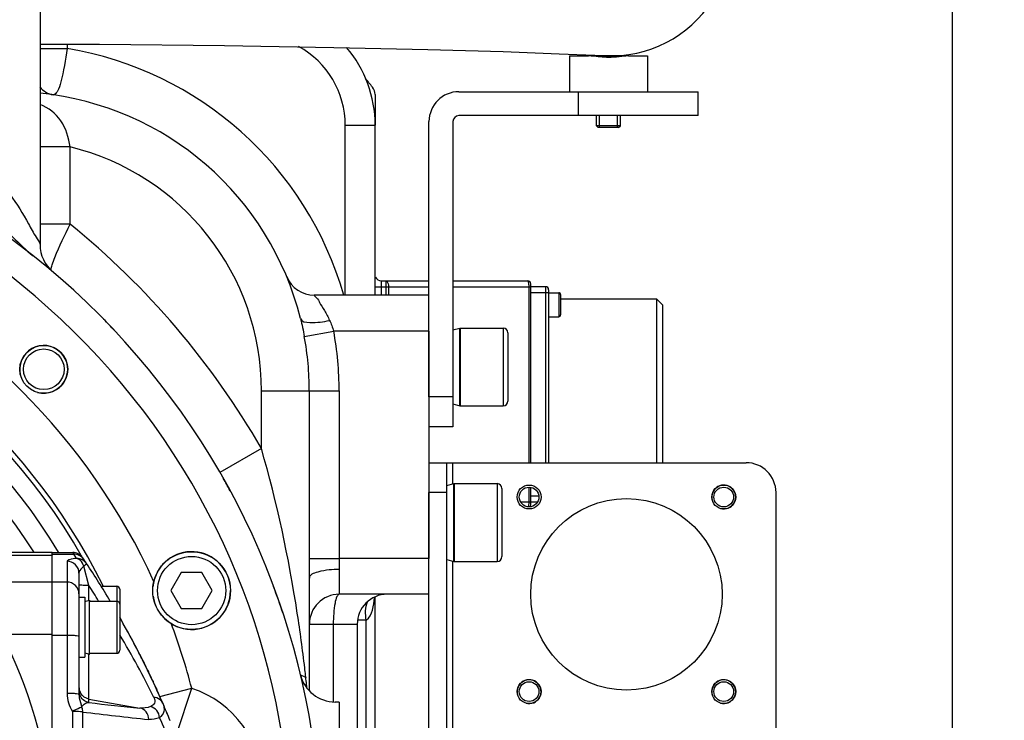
# Model space of a CAD drawing. Header units: millimetres. Extents: x 0 to 11890, y 0 to 8410.
# Tile 34 of 103: x 4131 to 4296, y 6969 to 7086. Entities that reach past the tile are written whole.
import ezdxf

# ---------------------------------------------------------------- set-up
doc = ezdxf.new("R2010")
doc.units = ezdxf.units.MM
doc.header["$LTSCALE"] = 653.95
doc.layers.get('0').update_dxf_attribs({"linetype": 'CONTINUOUS'})
for name, color, linetype in [('304102000001DXF_CONTINUOUS_LINE', 7, 'CONTINUOUS'), ('304102000002DXF_CONTINUOUS_LINE', 7, 'CONTINUOUS'), ('304103000008DXF_CONTINUOUS_LINE', 7, 'CONTINUOUS'), ('304103000009DXF_CONTINUOUS_LINE', 7, 'CONTINUOUS'), ('304104000040DXF_CONTINUOUS_LINE', 7, 'CONTINUOUS'), ('304105000021DXF_CONTINUOUS_LINE', 7, 'CONTINUOUS'), ('304105000046DXF_CONTINUOUS_LINE', 7, 'CONTINUOUS'), ('304105000049DXF_CONTINUOUS_LINE', 7, 'CONTINUOUS'), ('304304000004DXF_CONTINUOUS_LINE', 7, 'CONTINUOUS'), ('501023000047DXF_CONTINUOUS_LINE', 7, 'CONTINUOUS'), ('501023000062DXF_CONTINUOUS_LINE', 7, 'CONTINUOUS'), ('501023000231DXF_CONTINUOUS_LINE', 7, 'CONTINUOUS'), ('501025000001DXF_CONTINUOUS_LINE', 7, 'CONTINUOUS'), ('504001000006DXF_CONTINUOUS_LINE', 7, 'CONTINUOUS'), ('604006000002DXF_CONTINUOUS_LINE', 7, 'CONTINUOUS'), ('604006000004DXF_CONTINUOUS_LINE', 7, 'CONTINUOUS'), ('R50-1TANHUANDXF_CONTINUOUS_LINE', 7, 'CONTINUOUS'), ('运动范围_DXF_DIMENSION', 7, 'CONTINUOUS')]:
    doc.layers.add(name, color=color, linetype=linetype)
doc.styles.get("Standard").update_dxf_attribs({"font": 'txt', "width": 0.7})
doc.dimstyles.new('DIMSTYLE_4', dxfattribs={"dimtxt": 100, "dimasz": 60, "dimexe": 2, "dimexo": 0.2, "dimgap": 2.5, "dimtad": 1, "dimdsep": 46, "dimtxsty": 'Standard', "dimblk": '_FILLED', "dimblk1": '_FILLED', "dimblk2": '_FILLED', "dimcen": 0.09, "dimclrt": 5, "dimazin": 2, "dimtp": 0.01, "dimtm": 0.01, "dimtfac": 1, "dimtofl": 0, "dimtmove": 0, "dimatfit": 3, "dimldrblk": '_FILLED', "dimfxl": 0, "dimtolj": 1, "dimarcsym": 0})

# ---------------------------------------------------------------- blocks, each defined once
blk = doc.blocks.new('_FILLED')
at = {"color": 0, "linetype": 'ByBlock'}
blk.add_solid([(0, 0), (-1, 0.1167), (-1, -0.1167)], dxfattribs=at)
blk = doc.blocks.new('*D30')
at = {"layer": '运动范围_DXF_DIMENSION', "color": 2, "linetype": 'Continuous', "transparency": 16777216}
for p, q in [((4054.89, 7070.23), (4054.89, 7232.72)), ((4287.39, 6757.62), (4287.39, 7232.72)), ((4054.89, 7212.72), (4171.14, 7212.72)), ((4287.39, 7212.72), (4171.14, 7212.72)), ((4171.14, 7212.72), (4653.63, 7212.72))]:
    blk.add_line(p, q, dxfattribs=at)
at = {"layer": '运动范围_DXF_DIMENSION', "color": 2, "linetype": 'Continuous', "transparency": 16777216, "xscale": 60, "yscale": 60, "zscale": 60, "rotation": 180}
blk.add_blockref('_FILLED', (4054.89, 7212.72), dxfattribs=at)
at = {"layer": '运动范围_DXF_DIMENSION', "color": 2, "linetype": 'Continuous', "transparency": 16777216, "xscale": 60, "yscale": 60, "zscale": 60}
blk.add_blockref('_FILLED', (4287.39, 7212.72), dxfattribs=at)

msp = doc.modelspace()

# ---------------------------------------------------------------- linework, layer by layer
at = {"layer": '304102000001DXF_CONTINUOUS_LINE', "color": 7, "linetype": 'Continuous'}
for p, q in [((4136.894, 6997.233), (4110.122, 6997.233)), ((4136.894, 6996.965), (4136.894, 6996.775))]:
    msp.add_line(p, q, dxfattribs=at)
at = {"layer": '304102000001DXF_CONTINUOUS_LINE', "color": 9, "linetype": 'Continuous'}
for p, q in [((4110.529, 6996.775), (4136.894, 6996.775)), ((4136.894, 6992.284), (4118.137, 6992.284)), ((4136.894, 6983.505), (4128.544, 6983.504))]:
    msp.add_line(p, q, dxfattribs=at)
msp.add_open_spline([(4128.544, 6983.504), (4132.948, 6974.779), (4135.82, 6965.111), (4136.894, 6955.396)], degree=3, dxfattribs=at)
at = {"layer": '304102000002DXF_CONTINUOUS_LINE', "color": 7, "linetype": 'Continuous'}
for p, q in [((4136.894, 6897.233), (4136.894, 6997.233)), ((4136.894, 6997.233), (4140.339, 6997.233)), ((4142.165, 6996.103), (4141.994, 6996.357)), ((4141.994, 6996.357), (4142.037, 6996.293)), ((4142.013, 6996.328), (4141.994, 6996.357)), ((4141.994, 6996.357), (4142.165, 6996.103)), ((4142.071, 6996.243), (4142.013, 6996.328)), ((4142.165, 6996.103), (4142.071, 6996.243)), ((4142.814, 6995.135), (4142.662, 6995.363)), ((4141.394, 6993.785), (4141.394, 6973.476)), ((4148.202, 6986.393), (4148.337, 6986.156)), ((4148.337, 6986.156), (4148.418, 6986.012)), ((4151.466, 6980.35), (4151.407, 6980.465)), ((4151.595, 6980.098), (4151.466, 6980.35)), ((4151.595, 6980.098), (4151.699, 6979.892)), ((4152.101, 6979.094), (4152.14, 6979.015)), ((4152.14, 6979.015), (4152.285, 6978.723)), ((4152.285, 6978.723), (4152.384, 6978.523)), ((4152.87, 6977.53), (4153.005, 6977.251)), ((4153.005, 6977.251), (4153.035, 6977.188)), ((4153.035, 6977.188), (4153.079, 6977.098)), ((4153.647, 6975.903), (4153.766, 6975.648)), ((4153.766, 6975.648), (4153.782, 6975.616)), ((4154.166, 6974.788), (4154.421, 6974.231)), ((4154.421, 6974.231), (4154.166, 6974.787)), ((4154.25, 6974.603), (4154.325, 6974.441)), ((4154.325, 6974.441), (4154.393, 6974.292)), ((4154.393, 6974.292), (4154.421, 6974.231)), ((4154.923, 6973.115), (4154.975, 6972.998)), ((4155.387, 6972.063), (4155.476, 6971.859)), ((4155.476, 6971.859), (4155.534, 6971.725)), ((4155.534, 6971.725), (4155.631, 6971.5))]:
    msp.add_line(p, q, dxfattribs=at)
at = {"layer": '304102000002DXF_CONTINUOUS_LINE', "color": 9, "linetype": 'Continuous'}
for p, q in [((4136.894, 6996.965), (4140.508, 6996.965)), ((4140.339, 6997.233), (4140.508, 6996.965)), ((4139.394, 6995.767), (4139.394, 6973.675)), ((4143.047, 6991.714), (4142.196, 6994.934)), ((4139.394, 6992.287), (4136.894, 6992.287)), ((4143.047, 6989.202), (4143.047, 6991.714)), ((4139.394, 6983.371), (4136.894, 6983.371)), ((4148.194, 6983.475), (4148.215, 6983.441)), ((4143.047, 6972.144), (4143.047, 6980.265)), ((4143.047, 6972.734), (4151.574, 6971.232)), ((4140.284, 6970.66), (4140.282, 6950.218)), ((4141.985, 6970.566), (4141.985, 6950.124))]:
    msp.add_line(p, q, dxfattribs=at)
at = {"layer": '304102000002DXF_CONTINUOUS_LINE', "color": 7, "linetype": 'Continuous'}
for centre, radius, start, end in [((4140.339, 6995.233), 2, 34.17275, 90.00001), ((4018.262, 6912.355), 149.551, 33.71449, 34.0554), ((4017.954, 6912.153), 149.921, 30.87901, 33.71343), ((4017.662, 6911.977), 150.261, 23.57045, 29.69145), ((4016.926, 6911.555), 151.11, 29.52057, 29.68646), ((4017.652, 6911.971), 150.273, 24.70971, 29.51913), ((4017.671, 6911.98), 150.252, 24.70907, 29.51948), ((4017.628, 6911.958), 150.3, 27.80048, 27.92531), ((4017.982, 6912.144), 149.9, 27.54347, 27.80043), ((4017.221, 6911.748), 150.758, 27.11714, 27.3308), ((4017.641, 6911.964), 150.286, 26.53091, 26.87131), ((4017.695, 6911.991), 150.226, 25.86608, 26.28762), ((4017.75, 6912.018), 150.165, 25.17829, 25.68295), ((4017.824, 6912.052), 150.083, 24.63129, 25.05719), ((4017.912, 6912.093), 149.986, 24.00743, 24.47483), ((4017.992, 6912.128), 149.899, 23.56773, 23.95841), ((4018.151, 6912.197), 149.725, 22.33452, 23.56806), ((4018.175, 6912.207), 149.699, 22.82019, 22.96587)]:
    msp.add_arc(centre, radius, start, end, dxfattribs=at)
at = {"layer": '304102000002DXF_CONTINUOUS_LINE', "color": 9, "linetype": 'Continuous'}
for centre, radius, start, end in [((4018.263, 6914.338), 147.55, 33.71448, 34.05539), ((4018.256, 6912.196), 147.972, 31.31134, 32.50585), ((4043.805, 6919.892), 122.229, 25.74502, 31.32698), ((4143.403, 6974.705), 2.009, 180.04614, 195.96348), ((4143.408, 6974.115), 2.014, 180.07862, 198.02901), ((4143.398, 6974.706), 2.005, 196.03678, 211.98917), ((4143.376, 6974.106), 1.981, 198.0606, 199.98814), ((4192.995, 7398.629), 429.399, 263.32012, 264.46449), ((4217.608, 7594.104), 628.108, 263.084932, 264.101496), ((4046.823, 6919.879), 118.937, 22.48511, 24.71849)]:
    msp.add_arc(centre, radius, start, end, dxfattribs=at)
for points, knots in [([(4140.998, 6996.237), (4140.602, 6996.19), (4140.076, 6996.106), (4139.559, 6995.949), (4139.394, 6995.824), (4139.394, 6995.767)], [0, 0, 0, 0, 0.7000864, 0.899823, 1, 1, 1, 1]), ([(4142.196, 6994.934), (4142.147, 6995.105), (4141.921, 6995.657), (4141.42, 6996.17), (4140.998, 6996.237)], [0, 0, 0, 0, 0.2936881, 1, 1, 1, 1]), ([(4141.394, 6993.785), (4141.394, 6994.291), (4140.963, 6995.348), (4139.904, 6995.767), (4139.394, 6995.767)], [0, 0, 0, 0, 0.4984149, 1, 1, 1, 1]), ([(4142.196, 6994.934), (4142.09, 6994.832), (4141.766, 6994.509), (4141.394, 6994.108), (4141.394, 6993.784)], [0, 0, 0, 0, 0.3132774, 1, 1, 1, 1]), ([(4142.661, 6995.365), (4142.693, 6995.317), (4142.414, 6995.147), (4142.319, 6995.028), (4142.196, 6994.934)], [0, 0, 0, 0, 0.2698874, 1, 1, 1, 1]), ([(4141.394, 6990.305), (4141.394, 6990.811), (4140.963, 6991.868), (4139.904, 6992.287), (4139.394, 6992.287)], [0, 0, 0, 0, 0.4984148, 1, 1, 1, 1]), ([(4143.047, 6991.714), (4142.829, 6991.715), (4142.447, 6991.728), (4141.893, 6991.714), (4141.642, 6991.784), (4141.394, 6991.742), (4141.394, 6991.783)], [0, 0, 0, 0, 0.3941865, 0.7156421, 0.9257502, 1, 1, 1, 1]), ([(4141.394, 6983.172), (4141.394, 6983.229), (4141.104, 6983.264), (4140.766, 6983.33), (4140.11, 6983.36), (4139.649, 6983.371), (4139.394, 6983.371)], [0, 0, 0, 0, 0.0841009, 0.3006487, 0.6218016, 1, 1, 1, 1]), ([(4141.394, 6973.476), (4141.394, 6973.533), (4141.104, 6973.568), (4140.766, 6973.634), (4140.11, 6973.664), (4139.649, 6973.675), (4139.394, 6973.675)], [0, 0, 0, 0, 0.0840939, 0.3006392, 0.6217949, 1, 1, 1, 1]), ([(4139.394, 6973.675), (4139.394, 6973.147), (4139.562, 6972.08), (4140.044, 6971.132), (4140.284, 6970.66)], [0, 0, 0, 0, 0.4992946, 1, 1, 1, 1]), ([(4141.394, 6973.476), (4141.394, 6973.288), (4141.453, 6972.556), (4141.745, 6971.873), (4141.839, 6971.341)], [0, 0, 0, 0, 0.2586069, 1, 1, 1, 1]), ([(4153.901, 6972.984), (4154.04, 6972.696), (4154.194, 6971.992), (4153.624, 6971.58), (4153.362, 6971.476)], [0, 0, 0, 0, 0.5324173, 1, 1, 1, 1]), ([(4155.387, 6972.063), (4155.212, 6972.463), (4154.658, 6972.893), (4154.064, 6972.978), (4153.901, 6972.984)], [0, 0, 0, 0, 0.728131, 1, 1, 1, 1]), ([(4141.839, 6971.341), (4141.744, 6971.31), (4141.211, 6971.118), (4140.697, 6970.875), (4140.284, 6970.66)], [0, 0, 0, 0, 0.1766968, 1, 1, 1, 1]), ([(4141.839, 6971.341), (4141.953, 6971.617), (4142.311, 6972.052), (4142.837, 6972.152), (4143.047, 6972.144)], [0, 0, 0, 0, 0.5869754, 1, 1, 1, 1]), ([(4153.059, 6969.322), (4153.054, 6969.762), (4152.777, 6970.646), (4151.983, 6971.153), (4151.574, 6971.232)], [0, 0, 0, 0, 0.5139604, 1, 1, 1, 1]), ([(4154.862, 6969.613), (4154.826, 6970.035), (4154.499, 6970.861), (4153.759, 6971.366), (4153.362, 6971.476)], [0, 0, 0, 0, 0.5066971, 1, 1, 1, 1]), ([(4155.387, 6972.063), (4155.578, 6971.624), (4155.782, 6970.658), (4155.194, 6969.862), (4154.862, 6969.613)], [0, 0, 0, 0, 0.5357472, 1, 1, 1, 1]), ([(4141.985, 6970.566), (4141.879, 6970.583), (4141.314, 6970.646), (4140.745, 6970.657), (4140.284, 6970.66)], [0, 0, 0, 0, 0.188626, 1, 1, 1, 1])]:
    msp.add_open_spline(points, degree=3, knots=knots, dxfattribs=at)
for points in [[(4142.165, 6996.103), (4141.817, 6996.619), (4141.131, 6996.973), (4140.508, 6996.965)], [(4142.661, 6995.365), (4142.314, 6995.885), (4141.624, 6996.245), (4140.998, 6996.237)], [(4143.047, 6972.144), (4142.39, 6972.26), (4141.742, 6972.803), (4141.515, 6973.429)], [(4143.047, 6972.734), (4142.513, 6972.829), (4141.985, 6973.184), (4141.698, 6973.644)], [(4141.839, 6971.341), (4141.933, 6971.096), (4141.982, 6970.829), (4141.985, 6970.566)], [(4153.362, 6971.476), (4152.803, 6971.254), (4152.173, 6971.169), (4151.574, 6971.232)], [(4154.862, 6969.613), (4154.306, 6969.365), (4153.665, 6969.259), (4153.059, 6969.322)]]:
    msp.add_open_spline(points, degree=3, dxfattribs=at)
at = {"layer": '304103000008DXF_CONTINUOUS_LINE', "color": 7, "linetype": 'Continuous'}
for p, q in [((4134.894, 7132.233), (4134.894, 7048.688)), ((4190.894, 7040.233), (4190.894, 7068.637)), ((4199.894, 7040.233), (4180.727, 7040.233)), ((4199.894, 7034.233), (4199.894, 6996.233)), ((4179.894, 6974.208), (4179.894, 6992.955)), ((4199.894, 6990.233), (4184.894, 6990.233)), ((4190.894, 6902.71), (4190.894, 6989.757)), ((4187.894, 6985.233), (4187.894, 6907.233)), ((4184.894, 6972.233), (4184.231, 6972.233)), ((4184.894, 6972.233), (4184.894, 6922.233))]:
    msp.add_line(p, q, dxfattribs=at)
at = {"layer": '304103000008DXF_CONTINUOUS_LINE', "color": 9, "linetype": 'Continuous'}
for p, q in [((4134.894, 7081.446), (4139.42, 7081.446)), ((4139.42, 7082.179), (4139.42, 7081.446)), ((4185.894, 7040.233), (4185.894, 7068.637)), ((4185.894, 7068.637), (4190.894, 7068.637)), ((4139.931, 7065.016), (4134.894, 7065.016)), ((4139.931, 7052.084), (4139.931, 7065.017)), ((4139.931, 7052.084), (4134.894, 7052.084)), ((4179.054, 7033.325), (4183.967, 7034.233)), ((4199.894, 7034.233), (4183.967, 7034.234)), ((4171.893, 7014.584), (4171.894, 7024.233)), ((4171.894, 7024.233), (4184.884, 7024.233)), ((4179.888, 7024.233), (4179.888, 6996.233)), ((4184.884, 7024.233), (4184.884, 6996.233)), ((4171.894, 7014.583), (4164.961, 7010.592)), ((4179.888, 6996.233), (4184.884, 6996.233)), ((4199.894, 6996.233), (4184.884, 6996.233)), ((4184.894, 6994.445), (4184.894, 6990.233)), ((4189.394, 6985.932), (4188.005, 6985.932)), ((4189.394, 6906.534), (4189.394, 6985.932)), ((4179.894, 6985.233), (4187.894, 6985.233)), ((4183.894, 6985.233), (4183.894, 6972.233))]:
    msp.add_line(p, q, dxfattribs=at)
for centre, radius, start, end in [((4129.894, 7024.233), 58, 16.03545, 80.54655), ((4170.894, 7068.637), 15, 0, 61.2612), ((4129.894, 7024.233), 42, 0, 76.17347), ((4054.894, 6947.233), 135, 29.92679, 50.95672), ((4129.894, 7024.233), 54.99, 0, 10.47781), ((4129.894, 7024.233), 49.994, 0, 10.47753), ((3925.176, 6948.283), 255.675, 6.10817, 6.65513), ((3923.5, 6948.103), 257.36, 5.92243, 6.1085)]:
    msp.add_arc(centre, radius, start, end, dxfattribs=at)
at = {"layer": '304103000008DXF_CONTINUOUS_LINE', "color": 7, "linetype": 'Continuous'}
for centre, radius, start, end in [((4170.894, 7068.637), 20, 360, 40.48246), ((4129.894, 7024.233), 50, 13.97103, 84.247), ((4140.894, 7048.688), 6, 180.00148, 229.71301), ((4180.727, 7045.233), 5, 202.44508, 269.9994), ((4054.894, 6947.233), 127, 43.28395, 44.47614), ((4054.894, 6947.233), 127, 28.35644, 29.42456), ((4054.894, 6947.233), 127, 18.25945, 20.42667), ((4184.894, 6985.233), 5, 90, 180), ((4192.894, 6985.233), 5, 90, 180), ((4184.231, 6978.233), 6, 193.47863, 270)]:
    msp.add_arc(centre, radius, start, end, dxfattribs=at)
at = {"layer": '304103000008DXF_CONTINUOUS_LINE', "color": 9, "linetype": 'Continuous'}
for points, knots in [([(4139.42, 7081.446), (4139.188, 7079.566), (4138.684, 7077.016), (4138.015, 7074.548), (4137.35, 7073.675), (4137.079, 7073.714)], [0, 0, 0, 0, 0.6874335, 0.9004865, 1, 1, 1, 1]), ([(4139.931, 7065.017), (4139.671, 7066.543), (4138.838, 7069.575), (4136.276, 7071.562), (4134.92, 7072.109)], [0, 0, 0, 0, 0.5142938, 1, 1, 1, 1]), ([(4129.894, 7057.069), (4130.963, 7055.463), (4132.517, 7053.126), (4133.938, 7050.227), (4134.791, 7049.145), (4134.894, 7048.688)], [0, 0, 0, 0, 0.592965, 0.8558407, 1, 1, 1, 1]), ([(4136.915, 7045.298), (4137.052, 7045.721), (4137.925, 7048.04), (4138.986, 7050.285), (4139.931, 7052.084)], [0, 0, 0, 0, 0.1796103, 1, 1, 1, 1]), ([(4136.731, 7044.614), (4136.748, 7044.713), (4136.805, 7044.942), (4136.874, 7045.168), (4136.915, 7045.298)], [0, 0, 0, 0, 0.4249837, 1, 1, 1, 1]), ([(4136.717, 7044.387), (4136.71, 7044.416), (4136.711, 7044.494), (4136.722, 7044.569), (4136.731, 7044.614)], [0, 0, 0, 0, 0.4003767, 1, 1, 1, 1]), ([(4180.727, 7040.233), (4180.592, 7040.262), (4181.392, 7039.541), (4181.554, 7038.968), (4182.549, 7037.557), (4183.012, 7036.582), (4183.267, 7036.022)], [0, 0, 0, 0, 0.0840328, 0.3082962, 0.6253216, 1, 1, 1, 1]), ([(4178.415, 7036.305), (4178.549, 7035.767), (4180.802, 7035.546), (4182.184, 7035.776), (4183.267, 7036.022)], [0, 0, 0, 0, 0.3330846, 1, 1, 1, 1]), ([(4179.128, 6977.914), (4178.77, 6980.977), (4177.1, 6993.331), (4174.489, 7005.568), (4171.893, 7014.585)], [0, 0, 0, 0, 0.2473461, 1, 1, 1, 1]), ([(4179.894, 6992.955), (4179.894, 6993.556), (4182.21, 6994.344), (4183.706, 6994.445), (4184.894, 6994.445)], [0, 0, 0, 0, 0.3361939, 1, 1, 1, 1]), ([(4184.894, 6990.233), (4184.714, 6990.233), (4184.361, 6989.628), (4184.017, 6988.053), (4183.894, 6986.416), (4183.894, 6985.233)], [0, 0, 0, 0, 0.1034304, 0.3202333, 1, 1, 1, 1])]:
    msp.add_open_spline(points, degree=3, knots=knots, dxfattribs=at)
for points in [[(4134.844, 7075.038), (4135.396, 7074.371), (4136.222, 7073.839), (4137.079, 7073.715)], [(4178.415, 7036.305), (4178.66, 7035.319), (4178.87, 7034.324), (4179.054, 7033.325)], [(4183.267, 7036.022), (4183.533, 7035.439), (4183.761, 7034.84), (4183.967, 7034.234)], [(4179.888, 6996.233), (4179.888, 6995.14), (4179.894, 6994.047), (4179.894, 6992.955)], [(4184.884, 6996.233), (4184.884, 6995.637), (4184.895, 6995.041), (4184.894, 6994.445)], [(4189.394, 6985.932), (4189.25, 6986.939), (4189.223, 6988.033), (4189.604, 6988.976)]]:
    msp.add_open_spline(points, degree=3, dxfattribs=at)
at = {"layer": '304103000008DXF_CONTINUOUS_LINE', "color": 7, "linetype": 'Continuous'}
for points in [[(4126.969, 7052.774), (4129.448, 7051.08), (4131.365, 7048.673), (4133.72, 7046.81)], [(4189.394, 6985.932), (4190.468, 6986.717), (4190.665, 6988.352), (4190.775, 6989.678)]]:
    msp.add_open_spline(points, degree=3, dxfattribs=at)
at = {"layer": '304103000009DXF_CONTINUOUS_LINE', "color": 9, "linetype": 'Continuous'}
for p in [(4154.911, 6973.141), (4157.754, 6966.949)]:
    msp.add_line(p, (4160.239, 6974.521), dxfattribs=at)
at = {"layer": '304103000009DXF_CONTINUOUS_LINE', "color": 7, "linetype": 'Continuous'}
for radius in [4, 3.4]:
    msp.add_circle((4135.504, 7027.843), radius, dxfattribs=at)
msp.add_arc((4054.894, 6947.233), 127, 233.56108, 126.4389, dxfattribs=at)
at = {"layer": '304103000009DXF_CONTINUOUS_LINE', "color": 9, "linetype": 'Continuous'}
for centre, radius, start, end in [((4054.894, 6947.233), 122, 232.10845, 127.89191), ((4054.894, 6947.233), 108.822, 24.49169, 65.53934), ((4054.894, 6947.233), 100.823, 26.13329, 75.47754), ((4054.894, 6947.233), 108.822, 14.52246, 20.54763), ((4154.894, 6958.233), 17.142, 0, 71.83347)]:
    msp.add_arc(centre, radius, start, end, dxfattribs=at)
at = {"layer": '304103000009DXF_CONTINUOUS_LINE', "color": 2, "linetype": 'Continuous'}
msp.add_arc((4135.504, 7027.843), 4, 255, 195, dxfattribs=at)
at = {"layer": '304104000040DXF_CONTINUOUS_LINE', "color": 7, "linetype": 'Continuous'}
for radius, start, end in [(100, 29.42029, 83.09351), (97, 31.05694, 82.88669), (93.5, 32.4066, 82.62635)]:
    msp.add_arc((4054.894, 6947.233), radius, start, end, dxfattribs=at)
at = {"layer": '304105000021DXF_CONTINUOUS_LINE', "color": 7, "linetype": 'Continuous'}
for p, q in [((4223.394, 7080.233), (4223.394, 7074.233)), ((4223.394, 7080.233), (4226.54, 7080.233)), ((4223.394, 7080.233), (4226.54, 7080.233)), ((4233.248, 7080.233), (4236.394, 7080.233)), ((4233.248, 7080.233), (4236.394, 7080.233)), ((4236.394, 7080.233), (4236.394, 7074.233))]:
    msp.add_line(p, q, dxfattribs=at)
for points, knots in [([(4227.155, 7080.189), (4227.1, 7080.195), (4226.896, 7080.217), (4226.69, 7080.233), (4226.54, 7080.233)], [0, 0, 0, 0, 0.2703774, 1, 1, 1, 1]), ([(4229.894, 7079.968), (4229.419, 7079.968), (4228.502, 7080.017), (4227.594, 7080.14), (4227.155, 7080.189)], [0, 0, 0, 0, 0.5183398, 1, 1, 1, 1]), ([(4233.248, 7080.233), (4233.01, 7080.233), (4232.493, 7080.174), (4231.381, 7080.033), (4230.498, 7079.968), (4229.894, 7079.968)], [0, 0, 0, 0, 0.2125623, 0.4618036, 1, 1, 1, 1])]:
    msp.add_open_spline(points, degree=3, knots=knots, dxfattribs=at)
at = {"layer": '304105000046DXF_CONTINUOUS_LINE', "color": 7, "linetype": 'Continuous'}
for p, q in [((4199.894, 7012.233), (4252.894, 7012.233)), ((4202.894, 6882.233), (4202.894, 7012.233)), ((4199.894, 6882.233), (4199.894, 7007.233)), ((4257.894, 6962.233), (4257.894, 7007.233))]:
    msp.add_line(p, q, dxfattribs=at)
at = {"layer": '304105000046DXF_CONTINUOUS_LINE', "color": 9, "linetype": 'Continuous'}
for p, q in [((4203.894, 7008.69), (4203.894, 7012.233)), ((4202.894, 7007.233), (4199.894, 7007.233)), ((4203.894, 6898.69), (4203.894, 6995.776))]:
    msp.add_line(p, q, dxfattribs=at)
at = {"layer": '304105000046DXF_CONTINUOUS_LINE', "color": 7, "linetype": 'Continuous'}
for centre, radius in [((4216.63, 7006.497), 2), ((4216.63, 7006.497), 1.65), ((4249.157, 7006.497), 2), ((4249.157, 7006.497), 1.65), ((4232.894, 6990.233), 16), ((4216.63, 6973.97), 2), ((4216.63, 6973.97), 1.65), ((4249.157, 6973.97), 2), ((4249.157, 6973.97), 1.65)]:
    msp.add_circle(centre, radius, dxfattribs=at)
msp.add_arc((4252.894, 7007.233), 5, 0, 90, dxfattribs=at)
at = {"layer": '304105000046DXF_CONTINUOUS_LINE', "color": 2, "linetype": 'Continuous'}
for centre in [(4249.157, 7006.497), (4216.63, 6973.97), (4249.157, 6973.97)]:
    msp.add_arc(centre, 2, 255, 195, dxfattribs=at)
at = {"layer": '304105000049DXF_CONTINUOUS_LINE', "color": 7, "linetype": 'Continuous'}
for p, q in [((4204.894, 7074.233), (4244.894, 7074.233)), ((4244.894, 7070.233), (4244.894, 7074.233)), ((4244.894, 7070.233), (4204.894, 7070.233)), ((4199.894, 7023.233), (4199.894, 7069.233)), ((4203.894, 7069.233), (4203.894, 7018.233)), ((4203.894, 7018.233), (4199.894, 7018.233))]:
    msp.add_line(p, q, dxfattribs=at)
at = {"layer": '304105000049DXF_CONTINUOUS_LINE', "color": 9, "linetype": 'Continuous'}
for p, q in [((4224.894, 7070.233), (4224.894, 7074.233)), ((4203.894, 7023.233), (4199.894, 7023.233))]:
    msp.add_line(p, q, dxfattribs=at)
at = {"layer": '304105000049DXF_CONTINUOUS_LINE', "color": 7, "linetype": 'Continuous'}
for radius in [5, 1]:
    msp.add_arc((4204.894, 7069.233), radius, 90, 180, dxfattribs=at)
at = {"layer": '304304000004DXF_CONTINUOUS_LINE', "color": 7, "linetype": 'Continuous'}
for p, q in [((4190.894, 7073.749), (4190.894, 7068.637)), ((4191.894, 7042.637), (4199.894, 7042.637)), ((4203.894, 7042.637), (4216.394, 7042.637)), ((4216.894, 7012.233), (4216.894, 7042.137)), ((4219.394, 7041.637), (4216.894, 7041.637)), ((4219.894, 7041.137), (4219.894, 7012.233)), ((4219.894, 7040.637), (4221.594, 7040.637)), ((4221.894, 7040.337), (4221.894, 7036.937)), ((4221.894, 7039.637), (4237.894, 7039.637)), ((4237.894, 7039.637), (4237.894, 7012.233)), ((4238.894, 7038.637), (4237.894, 7039.637)), ((4238.894, 7038.637), (4238.894, 7012.233)), ((4219.894, 7036.637), (4221.594, 7036.637)), ((4216.894, 7005.137), (4216.894, 7008.122)), ((4218.01, 7005.637), (4216.894, 7005.637))]:
    msp.add_line(p, q, dxfattribs=at)
at = {"layer": '304304000004DXF_CONTINUOUS_LINE', "color": 9, "linetype": 'Continuous'}
for p, q in [((4191.894, 7042.637), (4191.894, 7040.233)), ((4192.658, 7042.637), (4192.658, 7040.233)), ((4190.894, 7041.637), (4199.894, 7041.637)), ((4193.105, 7041.637), (4193.105, 7040.233)), ((4203.894, 7041.637), (4216.894, 7041.637)), ((4216.618, 7012.233), (4216.618, 7041.637)), ((4219.894, 7040.637), (4216.894, 7040.637)), ((4219.394, 7041.637), (4219.394, 7012.233)), ((4221.594, 7040.637), (4221.594, 7036.637)), ((4216.618, 7005.637), (4216.618, 7008.122)), ((4218.28, 7006.637), (4216.894, 7006.637)), ((4216.894, 7005.637), (4215.251, 7005.637))]:
    msp.add_line(p, q, dxfattribs=at)
at = {"layer": '304304000004DXF_CONTINUOUS_LINE', "color": 7, "linetype": 'Continuous'}
for centre, radius, start, end in [((4125.894, 7023.637), 82.5, 38.49995, 39.82041), ((4188.894, 7073.749), 2, 0, 38.49995), ((4191.894, 7043.637), 1, 202.49998, 270), ((4216.394, 7042.137), 0.5, 0, 90), ((4219.394, 7041.137), 0.5, 0, 90), ((4221.594, 7040.337), 0.3, 359.99269, 90), ((4221.594, 7036.937), 0.3, 270, 0.00731), ((4216.394, 7005.137), 0.5, 327.55012, 360), ((4177.159, 6972.372), 4.5, 60, 72.97282)]:
    msp.add_arc(centre, radius, start, end, dxfattribs=at)
at = {"layer": '304304000004DXF_CONTINUOUS_LINE', "color": 9, "linetype": 'Continuous'}
for centre, radius, start, end in [((4212.254, 7041.637), 4.363, 359.99756, 3.49567), ((4212.4, 7005.639), 4.218, 356.63464, 359.96407)]:
    msp.add_arc(centre, radius, start, end, dxfattribs=at)
for points, knots in [([(4192.658, 7042.637), (4192.72, 7042.637), (4193.082, 7042.423), (4193.105, 7041.958), (4193.105, 7041.637)], [0, 0, 0, 0, 0.1626564, 1, 1, 1, 1]), ([(4216.583, 7042.168), (4216.574, 7042.234), (4216.542, 7042.38), (4216.498, 7042.637), (4216.394, 7042.637)], [0, 0, 0, 0, 0.3887353, 1, 1, 1, 1]), ([(4216.609, 7041.903), (4216.607, 7041.949), (4216.6, 7042.037), (4216.589, 7042.126), (4216.583, 7042.168)], [0, 0, 0, 0, 0.5161555, 1, 1, 1, 1]), ([(4216.537, 7004.866), (4216.541, 7004.882), (4216.549, 7004.915), (4216.556, 7004.948), (4216.56, 7004.966)], [0, 0, 0, 0, 0.4808409, 1, 1, 1, 1])]:
    msp.add_open_spline(points, degree=3, knots=knots, dxfattribs=at)
msp.add_open_spline([(4216.56, 7004.966), (4216.588, 7005.106), (4216.602, 7005.249), (4216.61, 7005.392)], degree=3, dxfattribs=at)
at = {"layer": '501023000047DXF_CONTINUOUS_LINE', "color": 7, "linetype": 'Continuous'}
for p, q in [((4158.484, 6993.859), (4156.752, 6990.859)), ((4161.948, 6993.859), (4158.484, 6993.859)), ((4163.68, 6990.859), (4161.948, 6993.859)), ((4156.752, 6990.859), (4158.484, 6987.859)), ((4161.948, 6987.859), (4163.68, 6990.859)), ((4158.484, 6987.859), (4161.948, 6987.859))]:
    msp.add_line(p, q, dxfattribs=at)
msp.add_circle((4160.216, 6990.859), 6.5, dxfattribs=at)
at = {"layer": '501023000047DXF_CONTINUOUS_LINE', "color": 9, "linetype": 'Continuous'}
msp.add_circle((4160.216, 6990.859), 5.7, dxfattribs=at)
at = {"layer": '501023000062DXF_CONTINUOUS_LINE', "color": 7, "linetype": 'Continuous'}
for p, q in [((4145.087, 6991.593), (4147.694, 6991.593)), ((4148.194, 6991.093), (4148.194, 6988.593)), ((4143.205, 6989.093), (4147.694, 6989.093)), ((4148.194, 6988.593), (4148.194, 6980.873)), ((4143.205, 6980.373), (4147.694, 6980.373))]:
    msp.add_line(p, q, dxfattribs=at)
at = {"layer": '501023000062DXF_CONTINUOUS_LINE', "color": 9, "linetype": 'Continuous'}
for p, q in [((4147.694, 6991.593), (4147.694, 6989.093)), ((4147.694, 6989.093), (4147.694, 6980.373))]:
    msp.add_line(p, q, dxfattribs=at)
at = {"layer": '501023000062DXF_CONTINUOUS_LINE', "color": 7, "linetype": 'Continuous'}
for centre, start, end in [((4147.694, 6991.093), 0, 90), ((4147.694, 6988.593), 0, 90), ((4147.694, 6980.873), 270, 360)]:
    msp.add_arc(centre, 0.5, start, end, dxfattribs=at)
at = {"layer": '501023000231DXF_CONTINUOUS_LINE', "color": 7, "linetype": 'Continuous'}
for p, q in [((4205.094, 7034.733), (4205.094, 7021.733)), ((4205.094, 7034.733), (4212.294, 7034.733)), ((4213.094, 7033.933), (4213.094, 7022.533)), ((4205.094, 7021.733), (4212.294, 7021.733)), ((4204.094, 7008.733), (4204.094, 6995.733)), ((4204.094, 7008.733), (4211.294, 7008.733)), ((4212.094, 7007.933), (4212.094, 6996.533)), ((4204.094, 6995.733), (4211.294, 6995.733))]:
    msp.add_line(p, q, dxfattribs=at)
at = {"layer": '501023000231DXF_CONTINUOUS_LINE', "color": 9, "linetype": 'Continuous'}
for p, q in [((4212.294, 7034.733), (4212.294, 7021.733)), ((4211.294, 7008.733), (4211.294, 6995.733))]:
    msp.add_line(p, q, dxfattribs=at)
at = {"layer": '501023000231DXF_CONTINUOUS_LINE', "color": 7, "linetype": 'Continuous'}
for centre, start, end in [((4212.294, 7033.933), 0, 90), ((4212.294, 7022.533), 270, 360), ((4211.294, 7007.933), 0, 90), ((4211.294, 6996.533), 270, 360)]:
    msp.add_arc(centre, 0.8, start, end, dxfattribs=at)
at = {"layer": '501025000001DXF_CONTINUOUS_LINE', "color": 7, "linetype": 'Continuous'}
for p, q in [((4233.248, 7080.233), (4226.54, 7080.233)), ((4230.873, 7080.003), (4228.915, 7080.003)), ((4227.894, 7068.533), (4227.894, 7070.233)), ((4231.894, 7068.533), (4231.894, 7070.233)), ((4228.194, 7068.233), (4227.894, 7068.533)), ((4231.894, 7068.533), (4227.894, 7068.533)), ((4231.594, 7068.233), (4228.194, 7068.233)), ((4231.594, 7068.233), (4231.894, 7068.533))]:
    msp.add_line(p, q, dxfattribs=at)
at = {"layer": '501025000001DXF_CONTINUOUS_LINE', "color": 2, "linetype": 'Continuous'}
for p, q in [((4228.394, 7068.233), (4228.394, 7070.233)), ((4231.394, 7068.233), (4231.394, 7070.233))]:
    msp.add_line(p, q, dxfattribs=at)
at = {"layer": '504001000006DXF_CONTINUOUS_LINE', "color": 7, "linetype": 'Continuous'}
for p, q in [((4141.394, 6989.733), (4142.394, 6989.733)), ((4142.394, 6989.733), (4142.394, 6979.733)), ((4141.394, 6979.733), (4142.394, 6979.733))]:
    msp.add_line(p, q, dxfattribs=at)
at = {"layer": '604006000002DXF_CONTINUOUS_LINE', "color": 7, "linetype": 'Continuous'}
for p, q in [((4142.394, 6989.034), (4143.169, 6989.233)), ((4143.169, 6980.233), (4143.169, 6989.233)), ((4143.169, 6989.233), (4143.205, 6989.093)), ((4142.394, 6980.433), (4143.169, 6980.233)), ((4143.169, 6980.233), (4143.205, 6980.373))]:
    msp.add_line(p, q, dxfattribs=at)
at = {"layer": '604006000004DXF_CONTINUOUS_LINE', "color": 7, "linetype": 'Continuous'}
for p, q in [((4203.894, 7034.417), (4205.051, 7034.733)), ((4205.051, 7021.733), (4205.051, 7034.733)), ((4205.051, 7034.733), (4205.094, 7034.578)), ((4203.894, 7022.05), (4205.051, 7021.733)), ((4205.051, 7021.733), (4205.094, 7021.889)), ((4202.894, 7008.417), (4204.051, 7008.733)), ((4204.051, 6995.733), (4204.051, 7008.733)), ((4204.051, 7008.733), (4204.094, 7008.578)), ((4202.894, 6996.05), (4204.051, 6995.733)), ((4204.051, 6995.733), (4204.094, 6995.889))]:
    msp.add_line(p, q, dxfattribs=at)
for start, end in [(8.22961, 174.65647), (188.22961, 360)]:
    msp.add_arc((4160.216, 6990.859), 6.5, start, end, dxfattribs=at)
at = {"layer": 'R50-1TANHUANDXF_CONTINUOUS_LINE', "color": 7, "linetype": 'Continuous'}
msp.add_line((4227.598, 7080.333), (4229.33, 7080.262), dxfattribs=at)
msp.add_lwpolyline([(4134.894, 7082.196), (4144.844, 7082.158), (4165.735, 7081.946), (4184.001, 7081.624), (4199.673, 7081.266), (4212.284, 7080.942), (4221.671, 7080.563), (4227.598, 7080.333)], dxfattribs=at)
msp.add_arc((4230.394, 7100.233), 20, 266.91773, 88.6196, dxfattribs=at)

# ---------------------------------------------------------------- dimensions: what is measured, and where the dimension line sits
at = {"layer": '运动范围_DXF_DIMENSION', "color": 2, "linetype": 'Continuous'}
dim = msp.add_linear_dim(base=(4287.394, 7212.72), p1=(4054.894, 7070.033), p2=(4287.394, 6757.415), dimstyle='DIMSTYLE_4', dxfattribs=at)
dim.commit()
dim.dimension.update_dxf_attribs({"geometry": '*D30', "text_midpoint": (4303.625, 7212.72), "dimtype": 160})

doc.saveas('drawing.dxf')
